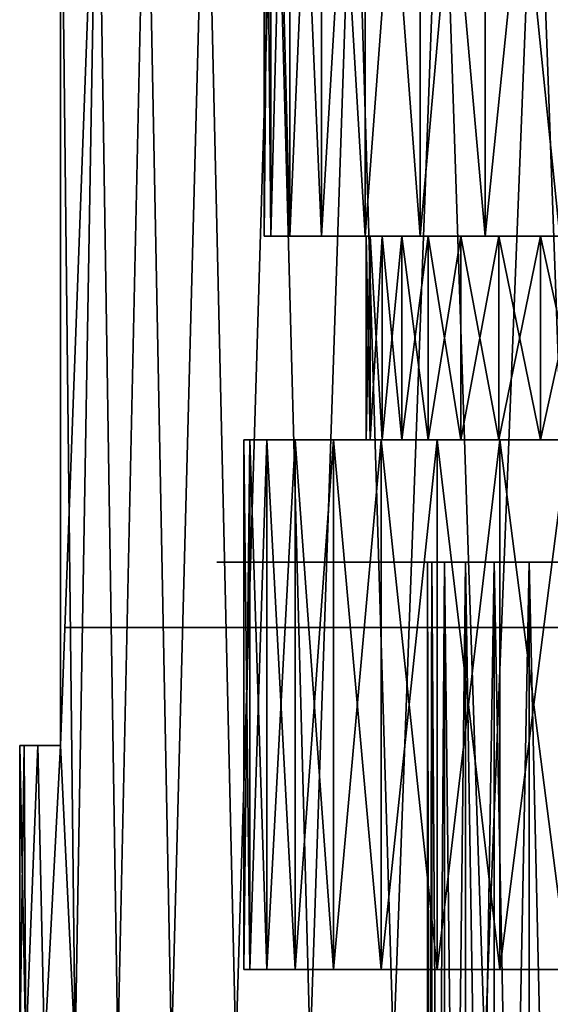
# Model space of a CAD drawing. Header units: millimetres. Extents: x -4.4 to 30.4, y -2 to 47.1.
# Tile 16 of 49: x 0 to 6.5, y 14.8 to 26.9. Entities that reach past the tile are written whole.
import ezdxf

# ---------------------------------------------------------------- set-up
doc = ezdxf.new("R2010")
doc.units = ezdxf.units.MM
doc.header["$LTSCALE"] = 52.148148
for name, color, linetype in [('2', 7, 'CONTINUOUS'), ('23', 7, 'CONTINUOUS'), ('24', 7, 'CONTINUOUS'), ('25', 7, 'CONTINUOUS'), ('26', 7, 'CONTINUOUS'), ('27', 7, 'CONTINUOUS'), ('28', 7, 'CONTINUOUS'), ('3', 7, 'CONTINUOUS'), ('30', 7, 'CONTINUOUS'), ('34', 7, 'CONTINUOUS'), ('4', 7, 'CONTINUOUS'), ('5', 7, 'CONTINUOUS'), ('6', 7, 'CONTINUOUS'), ('80', 7, 'CONTINUOUS'), ('81', 7, 'CONTINUOUS'), ('82', 7, 'CONTINUOUS')]:
    doc.layers.add(name, color=color, linetype=linetype)

msp = doc.modelspace()

# ---------------------------------------------------------------- linework, layer by layer
at = {"layer": '2', "color": 18, "linetype": 'Continuous', "true_color": 0x000000}
for points in [[(0.5, 30.246, -16.573), (0.956, 30.246, -17.896), (0.5, 17.996, -16.573), (0.5, 30.246, -16.573)], [(0.956, 30.246, -17.896), (0.681, 14.246, -17.153), (0.5, 17.996, -16.573), (0.956, 30.246, -17.896)], [(1.202, 14.246, -18.461), (0.681, 14.246, -17.153), (0.956, 30.246, -17.896), (1.202, 14.246, -18.461)], [(1.552, 30.246, -19.163), (1.202, 14.246, -18.461), (0.956, 30.246, -17.896), (1.552, 30.246, -19.163)], [(1.861, 14.246, -19.705), (1.202, 14.246, -18.461), (1.552, 30.246, -19.163), (1.861, 14.246, -19.705)], [(2.281, 30.246, -20.358), (1.861, 14.246, -19.705), (1.552, 30.246, -19.163), (2.281, 30.246, -20.358)], [(2.651, 14.246, -20.87), (1.861, 14.246, -19.705), (2.281, 30.246, -20.358), (2.651, 14.246, -20.87)], [(3.134, 30.246, -21.468), (2.651, 14.246, -20.87), (2.281, 30.246, -20.358), (3.134, 30.246, -21.468)], [(3.562, 14.246, -21.943), (2.651, 14.246, -20.87), (3.134, 30.246, -21.468), (3.562, 14.246, -21.943)], [(4.101, 30.246, -22.479), (3.562, 14.246, -21.943), (3.134, 30.246, -21.468), (4.101, 30.246, -22.479)], [(4.584, 14.246, -22.911), (3.562, 14.246, -21.943), (4.101, 30.246, -22.479), (4.584, 14.246, -22.911)], [(5.171, 30.246, -23.381), (4.584, 14.246, -22.911), (4.101, 30.246, -22.479), (5.171, 30.246, -23.381)], [(5.705, 14.246, -23.763), (4.584, 14.246, -22.911), (5.171, 30.246, -23.381), (5.705, 14.246, -23.763)], [(6.332, 30.246, -24.162), (5.705, 14.246, -23.763), (5.171, 30.246, -23.381), (6.332, 30.246, -24.162)], [(6.911, 14.246, -24.488), (5.705, 14.246, -23.763), (6.332, 30.246, -24.162), (6.911, 14.246, -24.488)], [(7.571, 30.246, -24.815), (6.911, 14.246, -24.488), (6.332, 30.246, -24.162), (7.571, 30.246, -24.815)], [(0.056, 17.996, -14.207), (0, 14.246, -13.003), (0, 17.996, -13.003), (0.056, 17.996, -14.207)], [(0.076, 14.246, -14.408), (0, 14.246, -13.003), (0.056, 17.996, -14.207), (0.076, 14.246, -14.408)], [(0.223, 17.996, -15.4), (0.076, 14.246, -14.408), (0.056, 17.996, -14.207), (0.223, 17.996, -15.4)], [(0.304, 14.246, -15.797), (0.076, 14.246, -14.408), (0.223, 17.996, -15.4), (0.304, 14.246, -15.797)], [(0.5, 17.996, -16.573), (0.304, 14.246, -15.797), (0.223, 17.996, -15.4), (0.5, 17.996, -16.573)], [(0.681, 14.246, -17.153), (0.304, 14.246, -15.797), (0.5, 17.996, -16.573), (0.681, 14.246, -17.153)]]:
    msp.add_3dface(points, dxfattribs=at)
at = {"layer": '23', "color": 18, "linetype": 'Continuous', "true_color": 0x000000}
for points in [[(4.25, 24.246, -15.003), (4.299, 24.246, -14.438), (4.25, 21.746, -15.003), (4.25, 24.246, -15.003)], [(4.25, 21.746, -15.003), (4.299, 24.246, -14.438), (4.299, 21.746, -14.438), (4.25, 21.746, -15.003)], [(4.299, 21.746, -14.438), (4.446, 24.246, -13.891), (4.446, 21.746, -13.891), (4.299, 21.746, -14.438)], [(4.299, 24.246, -14.438), (4.446, 24.246, -13.891), (4.299, 21.746, -14.438), (4.299, 24.246, -14.438)], [(4.446, 24.246, -13.891), (4.685, 24.246, -13.378), (4.446, 21.746, -13.891), (4.446, 24.246, -13.891)], [(4.446, 21.746, -13.891), (4.685, 24.246, -13.378), (4.685, 21.746, -13.378), (4.446, 21.746, -13.891)], [(4.685, 21.746, -13.378), (5.01, 24.246, -12.914), (5.01, 21.746, -12.914), (4.685, 21.746, -13.378)], [(4.685, 24.246, -13.378), (5.01, 24.246, -12.914), (4.685, 21.746, -13.378), (4.685, 24.246, -13.378)], [(5.01, 21.746, -12.914), (5.411, 24.246, -12.513), (5.411, 21.746, -12.513), (5.01, 21.746, -12.914)], [(5.01, 24.246, -12.914), (5.411, 24.246, -12.513), (5.01, 21.746, -12.914), (5.01, 24.246, -12.914)], [(5.411, 21.746, -12.513), (5.875, 24.246, -12.188), (5.875, 21.746, -12.188), (5.411, 21.746, -12.513)], [(5.411, 24.246, -12.513), (5.875, 24.246, -12.188), (5.411, 21.746, -12.513), (5.411, 24.246, -12.513)], [(5.875, 21.746, -12.188), (6.388, 24.246, -11.949), (6.388, 21.746, -11.949), (5.875, 21.746, -12.188)], [(5.875, 24.246, -12.188), (6.388, 24.246, -11.949), (5.875, 21.746, -12.188), (5.875, 24.246, -12.188)], [(6.388, 21.746, -11.949), (6.936, 24.246, -11.802), (6.936, 21.746, -11.802), (6.388, 21.746, -11.949)], [(6.388, 24.246, -11.949), (6.936, 24.246, -11.802), (6.388, 21.746, -11.949), (6.388, 24.246, -11.949)]]:
    msp.add_3dface(points, dxfattribs=at)
at = {"layer": '24', "color": 18, "linetype": 'Continuous', "true_color": 0x000000}
for points in [[(4.25, 24.246, -15.003), (4.25, 21.746, -15.003), (4.299, 21.746, -15.567), (4.25, 24.246, -15.003)], [(4.299, 24.246, -15.567), (4.25, 24.246, -15.003), (4.299, 21.746, -15.567), (4.299, 24.246, -15.567)], [(4.446, 21.746, -16.114), (4.299, 24.246, -15.567), (4.299, 21.746, -15.567), (4.446, 21.746, -16.114)], [(4.446, 24.246, -16.114), (4.299, 24.246, -15.567), (4.446, 21.746, -16.114), (4.446, 24.246, -16.114)], [(4.685, 21.746, -16.628), (4.446, 24.246, -16.114), (4.446, 21.746, -16.114), (4.685, 21.746, -16.628)], [(4.685, 24.246, -16.628), (4.446, 24.246, -16.114), (4.685, 21.746, -16.628), (4.685, 24.246, -16.628)], [(5.01, 21.746, -17.092), (4.685, 24.246, -16.628), (4.685, 21.746, -16.628), (5.01, 21.746, -17.092)], [(5.01, 24.246, -17.092), (4.685, 24.246, -16.628), (5.01, 21.746, -17.092), (5.01, 24.246, -17.092)], [(5.411, 21.746, -17.492), (5.01, 24.246, -17.092), (5.01, 21.746, -17.092), (5.411, 21.746, -17.492)], [(5.411, 24.246, -17.492), (5.01, 24.246, -17.092), (5.411, 21.746, -17.492), (5.411, 24.246, -17.492)], [(5.875, 24.246, -17.817), (5.411, 24.246, -17.492), (5.875, 21.746, -17.817), (5.875, 24.246, -17.817)], [(5.875, 21.746, -17.817), (5.411, 24.246, -17.492), (5.411, 21.746, -17.492), (5.875, 21.746, -17.817)], [(6.388, 24.246, -18.057), (5.875, 24.246, -17.817), (6.388, 21.746, -18.057), (6.388, 24.246, -18.057)], [(6.388, 21.746, -18.057), (5.875, 24.246, -17.817), (5.875, 21.746, -17.817), (6.388, 21.746, -18.057)], [(6.936, 21.746, -18.203), (6.388, 24.246, -18.057), (6.388, 21.746, -18.057), (6.936, 21.746, -18.203)], [(6.936, 24.246, -18.203), (6.388, 24.246, -18.057), (6.936, 21.746, -18.203), (6.936, 24.246, -18.203)]]:
    msp.add_3dface(points, dxfattribs=at)
at = {"layer": '25', "color": 18, "linetype": 'Continuous', "true_color": 0x000000}
for points in [[(2.75, 21.746, -13.003), (5.875, 21.746, -12.188), (2.821, 21.746, -12.103), (2.75, 21.746, -13.003)], [(4.685, 21.746, -13.378), (5.01, 21.746, -12.914), (2.75, 21.746, -13.003), (4.685, 21.746, -13.378)], [(2.821, 21.746, -13.902), (4.685, 21.746, -13.378), (2.75, 21.746, -13.003), (2.821, 21.746, -13.902)], [(5.01, 21.746, -12.914), (5.411, 21.746, -12.513), (2.75, 21.746, -13.003), (5.01, 21.746, -12.914)], [(5.411, 21.746, -12.513), (5.875, 21.746, -12.188), (2.75, 21.746, -13.003), (5.411, 21.746, -12.513)], [(6.936, 21.746, -11.802), (7.5, 21.746, -11.753), (2.821, 21.746, -12.103), (6.936, 21.746, -11.802)], [(6.388, 21.746, -11.949), (6.936, 21.746, -11.802), (2.821, 21.746, -12.103), (6.388, 21.746, -11.949)], [(5.875, 21.746, -12.188), (6.388, 21.746, -11.949), (2.821, 21.746, -12.103), (5.875, 21.746, -12.188)], [(2.821, 21.746, -12.103), (7.5, 21.746, -11.753), (13.969, 21.746, -11.226), (2.821, 21.746, -12.103)], [(3.031, 21.746, -11.226), (2.821, 21.746, -12.103), (13.969, 21.746, -11.226), (3.031, 21.746, -11.226)], [(4.299, 21.746, -14.438), (4.446, 21.746, -13.891), (2.821, 21.746, -13.902), (4.299, 21.746, -14.438)], [(3.031, 21.746, -14.779), (4.299, 21.746, -14.438), (2.821, 21.746, -13.902), (3.031, 21.746, -14.779)], [(4.446, 21.746, -13.891), (4.685, 21.746, -13.378), (2.821, 21.746, -13.902), (4.446, 21.746, -13.891)], [(4.25, 21.746, -15.003), (4.299, 21.746, -14.438), (3.031, 21.746, -14.779), (4.25, 21.746, -15.003)], [(3.377, 21.746, -15.613), (4.25, 21.746, -15.003), (3.031, 21.746, -14.779), (3.377, 21.746, -15.613)], [(3.377, 21.746, -10.392), (3.031, 21.746, -11.226), (13.623, 21.746, -10.392), (3.377, 21.746, -10.392)], [(13.623, 21.746, -10.392), (3.031, 21.746, -11.226), (13.969, 21.746, -11.226), (13.623, 21.746, -10.392)], [(4.299, 21.746, -15.567), (4.25, 21.746, -15.003), (3.377, 21.746, -15.613), (4.299, 21.746, -15.567)], [(3.848, 21.746, -9.623), (3.377, 21.746, -10.392), (13.152, 21.746, -9.623), (3.848, 21.746, -9.623)], [(13.152, 21.746, -9.623), (3.377, 21.746, -10.392), (13.623, 21.746, -10.392), (13.152, 21.746, -9.623)], [(3.848, 21.746, -16.382), (4.446, 21.746, -16.114), (3.377, 21.746, -15.613), (3.848, 21.746, -16.382)], [(4.446, 21.746, -16.114), (4.299, 21.746, -15.567), (3.377, 21.746, -15.613), (4.446, 21.746, -16.114)], [(12.566, 21.746, -8.937), (3.848, 21.746, -9.623), (13.152, 21.746, -9.623), (12.566, 21.746, -8.937)], [(4.434, 21.746, -8.937), (3.848, 21.746, -9.623), (12.566, 21.746, -8.937), (4.434, 21.746, -8.937)], [(4.685, 21.746, -16.628), (4.446, 21.746, -16.114), (3.848, 21.746, -16.382), (4.685, 21.746, -16.628)], [(4.434, 21.746, -17.068), (4.685, 21.746, -16.628), (3.848, 21.746, -16.382), (4.434, 21.746, -17.068)], [(5.12, 21.746, -8.351), (4.434, 21.746, -8.937), (11.88, 21.746, -8.351), (5.12, 21.746, -8.351)], [(11.88, 21.746, -8.351), (4.434, 21.746, -8.937), (12.566, 21.746, -8.937), (11.88, 21.746, -8.351)], [(5.01, 21.746, -17.092), (4.685, 21.746, -16.628), (4.434, 21.746, -17.068), (5.01, 21.746, -17.092)], [(5.12, 21.746, -17.654), (5.01, 21.746, -17.092), (4.434, 21.746, -17.068), (5.12, 21.746, -17.654)], [(5.411, 21.746, -17.492), (5.01, 21.746, -17.092), (5.12, 21.746, -17.654), (5.411, 21.746, -17.492)], [(11.11, 21.746, -7.879), (5.12, 21.746, -8.351), (11.88, 21.746, -8.351), (11.11, 21.746, -7.879)], [(5.89, 21.746, -7.879), (5.12, 21.746, -8.351), (11.11, 21.746, -7.879), (5.89, 21.746, -7.879)], [(5.875, 21.746, -17.817), (5.411, 21.746, -17.492), (5.12, 21.746, -17.654), (5.875, 21.746, -17.817)], [(5.89, 21.746, -18.126), (5.875, 21.746, -17.817), (5.12, 21.746, -17.654), (5.89, 21.746, -18.126)], [(6.388, 21.746, -18.057), (5.875, 21.746, -17.817), (5.89, 21.746, -18.126), (6.388, 21.746, -18.057)], [(10.277, 21.746, -7.534), (5.89, 21.746, -7.879), (11.11, 21.746, -7.879), (10.277, 21.746, -7.534)], [(6.723, 21.746, -7.534), (5.89, 21.746, -7.879), (10.277, 21.746, -7.534), (6.723, 21.746, -7.534)], [(6.936, 21.746, -18.203), (6.388, 21.746, -18.057), (5.89, 21.746, -18.126), (6.936, 21.746, -18.203)], [(6.723, 21.746, -18.471), (6.936, 21.746, -18.203), (5.89, 21.746, -18.126), (6.723, 21.746, -18.471)]]:
    msp.add_3dface(points, dxfattribs=at)
at = {"layer": '26', "color": 18, "linetype": 'Continuous', "true_color": 0x000000}
for points in [[(2.75, 15.246, -13.003), (2.821, 21.746, -12.103), (2.821, 15.246, -12.103), (2.75, 15.246, -13.003)], [(2.75, 21.746, -13.003), (2.821, 21.746, -12.103), (2.75, 15.246, -13.003), (2.75, 21.746, -13.003)], [(2.821, 15.246, -12.103), (3.031, 21.746, -11.226), (3.031, 15.246, -11.226), (2.821, 15.246, -12.103)], [(2.821, 21.746, -12.103), (3.031, 21.746, -11.226), (2.821, 15.246, -12.103), (2.821, 21.746, -12.103)], [(3.031, 15.246, -11.226), (3.377, 21.746, -10.392), (3.377, 15.246, -10.392), (3.031, 15.246, -11.226)], [(3.031, 21.746, -11.226), (3.377, 21.746, -10.392), (3.031, 15.246, -11.226), (3.031, 21.746, -11.226)], [(3.377, 15.246, -10.392), (3.848, 21.746, -9.623), (3.848, 15.246, -9.623), (3.377, 15.246, -10.392)], [(3.377, 21.746, -10.392), (3.848, 21.746, -9.623), (3.377, 15.246, -10.392), (3.377, 21.746, -10.392)], [(3.848, 15.246, -9.623), (4.434, 21.746, -8.937), (4.434, 15.246, -8.937), (3.848, 15.246, -9.623)], [(3.848, 21.746, -9.623), (4.434, 21.746, -8.937), (3.848, 15.246, -9.623), (3.848, 21.746, -9.623)], [(4.434, 15.246, -8.937), (5.12, 21.746, -8.351), (5.12, 15.246, -8.351), (4.434, 15.246, -8.937)], [(4.434, 21.746, -8.937), (5.12, 21.746, -8.351), (4.434, 15.246, -8.937), (4.434, 21.746, -8.937)], [(5.12, 15.246, -8.351), (5.89, 21.746, -7.879), (5.89, 15.246, -7.879), (5.12, 15.246, -8.351)], [(5.12, 21.746, -8.351), (5.89, 21.746, -7.879), (5.12, 15.246, -8.351), (5.12, 21.746, -8.351)], [(5.89, 21.746, -7.879), (6.723, 21.746, -7.534), (5.89, 15.246, -7.879), (5.89, 21.746, -7.879)], [(5.89, 15.246, -7.879), (6.723, 21.746, -7.534), (6.723, 15.246, -7.534), (5.89, 15.246, -7.879)]]:
    msp.add_3dface(points, dxfattribs=at)
at = {"layer": '27', "color": 18, "linetype": 'Continuous', "true_color": 0x000000}
for points in [[(2.75, 21.746, -13.003), (2.75, 15.246, -13.003), (2.821, 15.246, -13.902), (2.75, 21.746, -13.003)], [(2.821, 21.746, -13.902), (2.75, 21.746, -13.003), (2.821, 15.246, -13.902), (2.821, 21.746, -13.902)], [(3.031, 21.746, -14.779), (2.821, 21.746, -13.902), (3.031, 15.246, -14.779), (3.031, 21.746, -14.779)], [(3.031, 15.246, -14.779), (2.821, 21.746, -13.902), (2.821, 15.246, -13.902), (3.031, 15.246, -14.779)], [(3.377, 21.746, -15.613), (3.031, 21.746, -14.779), (3.377, 15.246, -15.613), (3.377, 21.746, -15.613)], [(3.377, 15.246, -15.613), (3.031, 21.746, -14.779), (3.031, 15.246, -14.779), (3.377, 15.246, -15.613)], [(3.848, 15.246, -16.382), (3.377, 21.746, -15.613), (3.377, 15.246, -15.613), (3.848, 15.246, -16.382)], [(3.848, 21.746, -16.382), (3.377, 21.746, -15.613), (3.848, 15.246, -16.382), (3.848, 21.746, -16.382)], [(4.434, 21.746, -17.068), (3.848, 21.746, -16.382), (4.434, 15.246, -17.068), (4.434, 21.746, -17.068)], [(4.434, 15.246, -17.068), (3.848, 21.746, -16.382), (3.848, 15.246, -16.382), (4.434, 15.246, -17.068)], [(5.12, 21.746, -17.654), (4.434, 21.746, -17.068), (5.12, 15.246, -17.654), (5.12, 21.746, -17.654)], [(5.12, 15.246, -17.654), (4.434, 21.746, -17.068), (4.434, 15.246, -17.068), (5.12, 15.246, -17.654)], [(5.89, 15.246, -18.126), (5.12, 21.746, -17.654), (5.12, 15.246, -17.654), (5.89, 15.246, -18.126)], [(5.89, 21.746, -18.126), (5.12, 21.746, -17.654), (5.89, 15.246, -18.126), (5.89, 21.746, -18.126)], [(6.723, 15.246, -18.471), (5.89, 21.746, -18.126), (5.89, 15.246, -18.126), (6.723, 15.246, -18.471)], [(6.723, 21.746, -18.471), (5.89, 21.746, -18.126), (6.723, 15.246, -18.471), (6.723, 21.746, -18.471)]]:
    msp.add_3dface(points, dxfattribs=at)
at = {"layer": '28', "color": 18, "linetype": 'Continuous', "true_color": 0x000000}
for points in [[(0.056, 17.996, -14.207), (0, 17.996, -13.003), (0.056, 17.996, -11.799), (0.056, 17.996, -14.207)], [(0.223, 17.996, -15.4), (0.056, 17.996, -14.207), (0.223, 17.996, -10.605), (0.223, 17.996, -15.4)], [(0.056, 17.996, -14.207), (0.056, 17.996, -11.799), (0.223, 17.996, -10.605), (0.056, 17.996, -14.207)], [(0.5, 17.996, -16.573), (0.223, 17.996, -15.4), (0.5, 17.996, -9.432), (0.5, 17.996, -16.573)], [(0.5, 17.996, -9.432), (0.223, 17.996, -15.4), (0.223, 17.996, -10.605), (0.5, 17.996, -9.432)]]:
    msp.add_3dface(points, dxfattribs=at)
at = {"layer": '3', "color": 18, "linetype": 'Continuous', "true_color": 0x000000}
for points in [[(0.5, 30.246, -9.432), (0.681, 14.246, -8.852), (0.956, 30.246, -8.109), (0.5, 30.246, -9.432)], [(0.5, 17.996, -9.432), (0.681, 14.246, -8.852), (0.5, 30.246, -9.432), (0.5, 17.996, -9.432)], [(0.681, 14.246, -8.852), (1.202, 14.246, -7.544), (0.956, 30.246, -8.109), (0.681, 14.246, -8.852)], [(0.956, 30.246, -8.109), (1.202, 14.246, -7.544), (1.552, 30.246, -6.842), (0.956, 30.246, -8.109)], [(1.202, 14.246, -7.544), (1.861, 14.246, -6.3), (1.552, 30.246, -6.842), (1.202, 14.246, -7.544)], [(1.552, 30.246, -6.842), (1.861, 14.246, -6.3), (2.281, 30.246, -5.647), (1.552, 30.246, -6.842)], [(1.861, 14.246, -6.3), (2.651, 14.246, -5.135), (2.281, 30.246, -5.647), (1.861, 14.246, -6.3)], [(2.281, 30.246, -5.647), (2.651, 14.246, -5.135), (3.134, 30.246, -4.538), (2.281, 30.246, -5.647)], [(2.651, 14.246, -5.135), (3.562, 14.246, -4.063), (3.134, 30.246, -4.538), (2.651, 14.246, -5.135)], [(3.134, 30.246, -4.538), (3.562, 14.246, -4.063), (4.101, 30.246, -3.526), (3.134, 30.246, -4.538)], [(3.562, 14.246, -4.063), (4.584, 14.246, -3.094), (4.101, 30.246, -3.526), (3.562, 14.246, -4.063)], [(4.101, 30.246, -3.526), (4.584, 14.246, -3.094), (5.171, 30.246, -2.624), (4.101, 30.246, -3.526)], [(4.584, 14.246, -3.094), (5.705, 14.246, -2.243), (5.171, 30.246, -2.624), (4.584, 14.246, -3.094)], [(5.171, 30.246, -2.624), (5.705, 14.246, -2.243), (6.332, 30.246, -1.843), (5.171, 30.246, -2.624)], [(5.705, 14.246, -2.243), (6.911, 14.246, -1.517), (6.332, 30.246, -1.843), (5.705, 14.246, -2.243)], [(6.332, 30.246, -1.843), (6.911, 14.246, -1.517), (7.571, 30.246, -1.191), (6.332, 30.246, -1.843)], [(0, 14.246, -13.003), (0.076, 14.246, -11.597), (0, 17.996, -13.003), (0, 14.246, -13.003)], [(0, 17.996, -13.003), (0.076, 14.246, -11.597), (0.056, 17.996, -11.799), (0, 17.996, -13.003)], [(0.056, 17.996, -11.799), (0.076, 14.246, -11.597), (0.223, 17.996, -10.605), (0.056, 17.996, -11.799)], [(0.076, 14.246, -11.597), (0.304, 14.246, -10.208), (0.223, 17.996, -10.605), (0.076, 14.246, -11.597)], [(0.304, 14.246, -10.208), (0.5, 17.996, -9.432), (0.223, 17.996, -10.605), (0.304, 14.246, -10.208)], [(0.304, 14.246, -10.208), (0.681, 14.246, -8.852), (0.5, 17.996, -9.432), (0.304, 14.246, -10.208)]]:
    msp.add_3dface(points, dxfattribs=at)
at = {"layer": '30', "color": 18, "linetype": 'Continuous', "true_color": 0x000000}
for points in [[(0.5, 30.246, -16.573), (0.5, 17.996, -16.573), (0.5, 30.246, -9.432), (0.5, 30.246, -16.573)], [(0.5, 17.996, -16.573), (0.5, 17.996, -9.432), (0.5, 30.246, -9.432), (0.5, 17.996, -16.573)]]:
    msp.add_3dface(points, dxfattribs=at)
at = {"layer": '34', "color": 253, "linetype": 'Continuous', "true_color": 0xaaaaaa}
for points in [[(2.417, 20.246, -12.547), (2.553, 20.246, -11.645), (2.417, 20.246, -13.458), (2.417, 20.246, -12.547)], [(2.417, 20.246, -13.458), (2.553, 20.246, -11.645), (2.553, 20.246, -14.36), (2.417, 20.246, -13.458)], [(2.553, 20.246, -11.645), (2.822, 20.246, -10.774), (2.553, 20.246, -14.36), (2.553, 20.246, -11.645)], [(2.553, 20.246, -14.36), (2.822, 20.246, -10.774), (2.822, 20.246, -15.231), (2.553, 20.246, -14.36)], [(2.822, 20.246, -10.774), (3.217, 20.246, -9.953), (2.822, 20.246, -15.231), (2.822, 20.246, -10.774)], [(2.822, 20.246, -15.231), (3.217, 20.246, -9.953), (3.217, 20.246, -16.053), (2.822, 20.246, -15.231)], [(3.217, 20.246, -9.953), (3.731, 20.246, -9.199), (3.217, 20.246, -16.053), (3.217, 20.246, -9.953)], [(3.217, 20.246, -16.053), (3.731, 20.246, -9.199), (3.731, 20.246, -16.806), (3.217, 20.246, -16.053)], [(3.731, 20.246, -9.199), (4.351, 20.246, -8.531), (3.731, 20.246, -16.806), (3.731, 20.246, -9.199)], [(3.731, 20.246, -16.806), (4.351, 20.246, -8.531), (4.351, 20.246, -17.474), (3.731, 20.246, -16.806)], [(4.351, 20.246, -8.531), (5.064, 20.246, -7.963), (4.351, 20.246, -17.474), (4.351, 20.246, -8.531)], [(4.351, 20.246, -17.474), (5.053, 20.246, -13.61), (5.064, 20.246, -18.043), (4.351, 20.246, -17.474)], [(5.064, 20.246, -7.963), (5, 20.246, -13.003), (4.351, 20.246, -17.474), (5.064, 20.246, -7.963)], [(5, 20.246, -13.003), (5.053, 20.246, -13.61), (4.351, 20.246, -17.474), (5, 20.246, -13.003)], [(5.053, 20.246, -12.395), (5, 20.246, -13.003), (5.064, 20.246, -7.963), (5.053, 20.246, -12.395)], [(5.053, 20.246, -13.61), (5.211, 20.246, -14.2), (5.064, 20.246, -18.043), (5.053, 20.246, -13.61)], [(5.211, 20.246, -11.806), (5.053, 20.246, -12.395), (5.064, 20.246, -7.963), (5.211, 20.246, -11.806)], [(5.469, 20.246, -14.753), (5.819, 20.246, -15.252), (5.064, 20.246, -18.043), (5.469, 20.246, -14.753)], [(5.064, 20.246, -18.043), (5.819, 20.246, -15.252), (5.853, 20.246, -18.499), (5.064, 20.246, -18.043)], [(5.211, 20.246, -14.2), (5.469, 20.246, -14.753), (5.064, 20.246, -18.043), (5.211, 20.246, -14.2)], [(5.853, 20.246, -7.507), (5.211, 20.246, -11.806), (5.064, 20.246, -7.963), (5.853, 20.246, -7.507)], [(5.469, 20.246, -11.253), (5.211, 20.246, -11.806), (5.853, 20.246, -7.507), (5.469, 20.246, -11.253)], [(5.819, 20.246, -10.753), (5.469, 20.246, -11.253), (5.853, 20.246, -7.507), (5.819, 20.246, -10.753)], [(5.819, 20.246, -15.252), (6.25, 20.246, -15.684), (5.853, 20.246, -18.499), (5.819, 20.246, -15.252)], [(6.25, 20.246, -10.321), (5.819, 20.246, -10.753), (5.853, 20.246, -7.507), (6.25, 20.246, -10.321)], [(5.853, 20.246, -18.499), (6.25, 20.246, -15.684), (6.702, 20.246, -18.832), (5.853, 20.246, -18.499)], [(6.702, 20.246, -7.174), (6.25, 20.246, -10.321), (5.853, 20.246, -7.507), (6.702, 20.246, -7.174)], [(6.25, 20.246, -15.684), (6.75, 20.246, -16.034), (6.702, 20.246, -18.832), (6.25, 20.246, -15.684)], [(6.75, 20.246, -9.972), (6.25, 20.246, -10.321), (6.702, 20.246, -7.174), (6.75, 20.246, -9.972)]]:
    msp.add_3dface(points, dxfattribs=at)
at = {"layer": '4', "color": 18, "linetype": 'Continuous', "true_color": 0x000000}
for points in [[(4.685, 24.246, -13.378), (3, 24.246, -13.003), (5.01, 24.246, -12.914), (4.685, 24.246, -13.378)], [(4.446, 24.246, -13.891), (3, 24.246, -13.003), (4.685, 24.246, -13.378), (4.446, 24.246, -13.891)], [(3, 24.246, -13.003), (3.079, 24.246, -11.749), (5.01, 24.246, -12.914), (3, 24.246, -13.003)], [(3.079, 24.246, -14.256), (3, 24.246, -13.003), (4.446, 24.246, -13.891), (3.079, 24.246, -14.256)], [(4.299, 24.246, -14.438), (3.079, 24.246, -14.256), (4.446, 24.246, -13.891), (4.299, 24.246, -14.438)], [(4.25, 24.246, -15.003), (3.079, 24.246, -14.256), (4.299, 24.246, -14.438), (4.25, 24.246, -15.003)], [(3.314, 24.246, -15.489), (3.079, 24.246, -14.256), (4.25, 24.246, -15.003), (3.314, 24.246, -15.489)], [(5.01, 24.246, -12.914), (3.079, 24.246, -11.749), (5.411, 24.246, -12.513), (5.01, 24.246, -12.914)], [(5.411, 24.246, -12.513), (3.079, 24.246, -11.749), (5.875, 24.246, -12.188), (5.411, 24.246, -12.513)], [(5.875, 24.246, -12.188), (3.079, 24.246, -11.749), (6.388, 24.246, -11.949), (5.875, 24.246, -12.188)], [(6.388, 24.246, -11.949), (3.079, 24.246, -11.749), (6.936, 24.246, -11.802), (6.388, 24.246, -11.949)], [(6.936, 24.246, -11.802), (3.079, 24.246, -11.749), (7.5, 24.246, -11.753), (6.936, 24.246, -11.802)], [(3.079, 24.246, -11.749), (3.314, 24.246, -10.516), (7.5, 24.246, -11.749), (3.079, 24.246, -11.749)], [(3.079, 24.246, -11.749), (7.5, 24.246, -11.749), (7.5, 24.246, -11.753), (3.079, 24.246, -11.749)], [(4.446, 24.246, -16.114), (3.314, 24.246, -15.489), (4.299, 24.246, -15.567), (4.446, 24.246, -16.114)], [(4.685, 24.246, -16.628), (3.314, 24.246, -15.489), (4.446, 24.246, -16.114), (4.685, 24.246, -16.628)], [(3.314, 24.246, -15.489), (4.25, 24.246, -15.003), (4.299, 24.246, -15.567), (3.314, 24.246, -15.489)], [(3.702, 24.246, -16.684), (3.314, 24.246, -15.489), (4.685, 24.246, -16.628), (3.702, 24.246, -16.684)], [(22.686, 24.246, -10.516), (22.921, 24.246, -11.749), (3.314, 24.246, -10.516), (22.686, 24.246, -10.516)], [(22.921, 24.246, -11.749), (7.5, 24.246, -11.749), (3.314, 24.246, -10.516), (22.921, 24.246, -11.749)], [(3.702, 24.246, -9.321), (22.686, 24.246, -10.516), (3.314, 24.246, -10.516), (3.702, 24.246, -9.321)], [(5.01, 24.246, -17.092), (3.702, 24.246, -16.684), (4.685, 24.246, -16.628), (5.01, 24.246, -17.092)], [(5.411, 24.246, -17.492), (3.702, 24.246, -16.684), (5.01, 24.246, -17.092), (5.411, 24.246, -17.492)], [(5.875, 24.246, -17.817), (3.702, 24.246, -16.684), (5.411, 24.246, -17.492), (5.875, 24.246, -17.817)], [(4.237, 24.246, -17.82), (3.702, 24.246, -16.684), (5.875, 24.246, -17.817), (4.237, 24.246, -17.82)], [(22.298, 24.246, -9.321), (22.686, 24.246, -10.516), (3.702, 24.246, -9.321), (22.298, 24.246, -9.321)], [(4.237, 24.246, -8.185), (22.298, 24.246, -9.321), (3.702, 24.246, -9.321), (4.237, 24.246, -8.185)], [(6.936, 24.246, -18.203), (4.237, 24.246, -17.82), (6.388, 24.246, -18.057), (6.936, 24.246, -18.203)], [(4.91, 24.246, -18.88), (4.237, 24.246, -17.82), (6.936, 24.246, -18.203), (4.91, 24.246, -18.88)], [(6.388, 24.246, -18.057), (4.237, 24.246, -17.82), (5.875, 24.246, -17.817), (6.388, 24.246, -18.057)], [(21.763, 24.246, -8.185), (22.298, 24.246, -9.321), (4.237, 24.246, -8.185), (21.763, 24.246, -8.185)], [(4.91, 24.246, -7.125), (21.763, 24.246, -8.185), (4.237, 24.246, -8.185), (4.91, 24.246, -7.125)], [(12.221, 24.246, -18.725), (4.91, 24.246, -18.88), (6.936, 24.246, -18.203), (12.221, 24.246, -18.725)], [(12.023, 24.246, -18.923), (4.91, 24.246, -18.88), (12.221, 24.246, -18.725), (12.023, 24.246, -18.923)], [(11.874, 24.246, -19.16), (4.91, 24.246, -18.88), (12.023, 24.246, -18.923), (11.874, 24.246, -19.16)], [(11.781, 24.246, -19.424), (4.91, 24.246, -18.88), (11.874, 24.246, -19.16), (11.781, 24.246, -19.424)], [(11.75, 24.246, -19.703), (4.91, 24.246, -18.88), (11.781, 24.246, -19.424), (11.75, 24.246, -19.703)], [(5.71, 24.246, -19.848), (4.91, 24.246, -18.88), (11.75, 24.246, -19.703), (5.71, 24.246, -19.848)], [(4.91, 24.246, -7.125), (5.71, 24.246, -6.157), (12.023, 24.246, -7.082), (4.91, 24.246, -7.125)], [(13, 24.246, -7.553), (4.91, 24.246, -7.125), (12.722, 24.246, -7.521), (13, 24.246, -7.553)], [(12.722, 24.246, -7.521), (4.91, 24.246, -7.125), (12.458, 24.246, -7.429), (12.722, 24.246, -7.521)], [(12.458, 24.246, -7.429), (4.91, 24.246, -7.125), (12.221, 24.246, -7.28), (12.458, 24.246, -7.429)], [(12.221, 24.246, -7.28), (4.91, 24.246, -7.125), (12.023, 24.246, -7.082), (12.221, 24.246, -7.28)], [(21.763, 24.246, -8.185), (4.91, 24.246, -7.125), (13, 24.246, -7.553), (21.763, 24.246, -8.185)], [(11.781, 24.246, -19.981), (5.71, 24.246, -19.848), (11.75, 24.246, -19.703), (11.781, 24.246, -19.981)], [(11.874, 24.246, -20.245), (5.71, 24.246, -19.848), (11.781, 24.246, -19.981), (11.874, 24.246, -20.245)], [(12.023, 24.246, -20.482), (5.71, 24.246, -19.848), (11.874, 24.246, -20.245), (12.023, 24.246, -20.482)], [(12.221, 24.246, -20.68), (5.71, 24.246, -19.848), (12.023, 24.246, -20.482), (12.221, 24.246, -20.68)], [(6.626, 24.246, -20.708), (5.71, 24.246, -19.848), (12.221, 24.246, -20.68), (6.626, 24.246, -20.708)], [(5.71, 24.246, -6.157), (6.626, 24.246, -5.297), (11.781, 24.246, -6.024), (5.71, 24.246, -6.157)], [(12.023, 24.246, -7.082), (5.71, 24.246, -6.157), (11.874, 24.246, -6.845), (12.023, 24.246, -7.082)], [(11.874, 24.246, -6.845), (5.71, 24.246, -6.157), (11.781, 24.246, -6.581), (11.874, 24.246, -6.845)], [(11.781, 24.246, -6.581), (5.71, 24.246, -6.157), (11.75, 24.246, -6.303), (11.781, 24.246, -6.581)], [(11.75, 24.246, -6.303), (5.71, 24.246, -6.157), (11.781, 24.246, -6.024), (11.75, 24.246, -6.303)]]:
    msp.add_3dface(points, dxfattribs=at)
at = {"layer": '5', "color": 18, "linetype": 'Continuous', "true_color": 0x000000}
for points in [[(3.079, 24.246, -11.749), (3, 24.246, -13.003), (3.079, 33.246, -11.749), (3.079, 24.246, -11.749)], [(3, 24.246, -13.003), (3, 33.246, -13.003), (3.079, 33.246, -11.749), (3, 24.246, -13.003)], [(3.314, 24.246, -10.516), (3.079, 24.246, -11.749), (3.314, 33.246, -10.516), (3.314, 24.246, -10.516)], [(3.314, 33.246, -10.516), (3.079, 24.246, -11.749), (3.079, 33.246, -11.749), (3.314, 33.246, -10.516)], [(3.702, 33.246, -9.321), (3.314, 24.246, -10.516), (3.314, 33.246, -10.516), (3.702, 33.246, -9.321)], [(3.702, 24.246, -9.321), (3.314, 24.246, -10.516), (3.702, 33.246, -9.321), (3.702, 24.246, -9.321)], [(4.237, 33.246, -8.185), (3.702, 24.246, -9.321), (3.702, 33.246, -9.321), (4.237, 33.246, -8.185)], [(4.237, 24.246, -8.185), (3.702, 24.246, -9.321), (4.237, 33.246, -8.185), (4.237, 24.246, -8.185)], [(4.91, 33.246, -7.125), (4.237, 24.246, -8.185), (4.237, 33.246, -8.185), (4.91, 33.246, -7.125)], [(4.91, 24.246, -7.125), (4.237, 24.246, -8.185), (4.91, 33.246, -7.125), (4.91, 24.246, -7.125)], [(5.71, 33.246, -6.157), (4.91, 24.246, -7.125), (4.91, 33.246, -7.125), (5.71, 33.246, -6.157)], [(5.71, 24.246, -6.157), (4.91, 24.246, -7.125), (5.71, 33.246, -6.157), (5.71, 24.246, -6.157)], [(6.626, 33.246, -5.297), (5.71, 24.246, -6.157), (5.71, 33.246, -6.157), (6.626, 33.246, -5.297)], [(6.626, 24.246, -5.297), (5.71, 24.246, -6.157), (6.626, 33.246, -5.297), (6.626, 24.246, -5.297)]]:
    msp.add_3dface(points, dxfattribs=at)
at = {"layer": '6', "color": 18, "linetype": 'Continuous', "true_color": 0x000000}
for points in [[(3, 33.246, -13.003), (3.079, 24.246, -14.256), (3.079, 33.246, -14.256), (3, 33.246, -13.003)], [(3, 24.246, -13.003), (3.079, 24.246, -14.256), (3, 33.246, -13.003), (3, 24.246, -13.003)], [(3.079, 33.246, -14.256), (3.314, 24.246, -15.489), (3.314, 33.246, -15.489), (3.079, 33.246, -14.256)], [(3.079, 24.246, -14.256), (3.314, 24.246, -15.489), (3.079, 33.246, -14.256), (3.079, 24.246, -14.256)], [(3.314, 24.246, -15.489), (3.702, 24.246, -16.684), (3.314, 33.246, -15.489), (3.314, 24.246, -15.489)], [(3.314, 33.246, -15.489), (3.702, 24.246, -16.684), (3.702, 33.246, -16.684), (3.314, 33.246, -15.489)], [(3.702, 33.246, -16.684), (4.237, 24.246, -17.82), (4.237, 33.246, -17.82), (3.702, 33.246, -16.684)], [(3.702, 24.246, -16.684), (4.237, 24.246, -17.82), (3.702, 33.246, -16.684), (3.702, 24.246, -16.684)], [(4.237, 33.246, -17.82), (4.91, 24.246, -18.88), (4.91, 33.246, -18.88), (4.237, 33.246, -17.82)], [(4.237, 24.246, -17.82), (4.91, 24.246, -18.88), (4.237, 33.246, -17.82), (4.237, 24.246, -17.82)], [(4.91, 24.246, -18.88), (5.71, 24.246, -19.848), (4.91, 33.246, -18.88), (4.91, 24.246, -18.88)], [(4.91, 33.246, -18.88), (5.71, 24.246, -19.848), (5.71, 33.246, -19.848), (4.91, 33.246, -18.88)], [(5.71, 33.246, -19.848), (6.626, 24.246, -20.708), (6.626, 33.246, -20.708), (5.71, 33.246, -19.848)], [(5.71, 24.246, -19.848), (6.626, 24.246, -20.708), (5.71, 33.246, -19.848), (5.71, 24.246, -19.848)]]:
    msp.add_3dface(points, dxfattribs=at)
at = {"layer": '80', "color": 253, "linetype": 'Continuous', "true_color": 0xaaaaaa}
for points in [[(5.053, 20.246, -13.61), (5, 20.246, -13.003), (5.053, -1.954, -13.61), (5.053, 20.246, -13.61)], [(5, 20.246, -13.003), (5, -1.954, -13.003), (5.053, -1.954, -13.61), (5, 20.246, -13.003)], [(5.053, 20.246, -13.61), (5.053, -1.954, -13.61), (5.211, -1.954, -14.2), (5.053, 20.246, -13.61)], [(5.211, 20.246, -14.2), (5.053, 20.246, -13.61), (5.211, -1.954, -14.2), (5.211, 20.246, -14.2)], [(5.211, 20.246, -14.2), (5.211, -1.954, -14.2), (5.469, -1.954, -14.753), (5.211, 20.246, -14.2)], [(5.469, 20.246, -14.753), (5.211, 20.246, -14.2), (5.469, -1.954, -14.753), (5.469, 20.246, -14.753)], [(5.469, 20.246, -14.753), (5.469, -1.954, -14.753), (5.819, -1.954, -15.252), (5.469, 20.246, -14.753)], [(5.819, 20.246, -15.252), (5.469, 20.246, -14.753), (5.819, -1.954, -15.252), (5.819, 20.246, -15.252)], [(5.819, 20.246, -15.252), (5.819, -1.954, -15.252), (6.25, -1.954, -15.684), (5.819, 20.246, -15.252)], [(6.25, 20.246, -15.684), (5.819, 20.246, -15.252), (6.25, -1.954, -15.684), (6.25, 20.246, -15.684)], [(6.25, 20.246, -15.684), (6.25, -1.954, -15.684), (6.75, -1.954, -16.034), (6.25, 20.246, -15.684)], [(6.75, 20.246, -16.034), (6.25, 20.246, -15.684), (6.75, -1.954, -16.034), (6.75, 20.246, -16.034)]]:
    msp.add_3dface(points, dxfattribs=at)
at = {"layer": '81', "color": 253, "linetype": 'Continuous', "true_color": 0xaaaaaa}
for points in [[(5, 20.246, -13.003), (5.053, 20.246, -12.395), (5, -1.954, -13.003), (5, 20.246, -13.003)], [(5, -1.954, -13.003), (5.053, 20.246, -12.395), (5.053, -1.954, -12.395), (5, -1.954, -13.003)], [(5.053, 20.246, -12.395), (5.211, 20.246, -11.806), (5.053, -1.954, -12.395), (5.053, 20.246, -12.395)], [(5.211, 20.246, -11.806), (5.211, -1.954, -11.806), (5.053, -1.954, -12.395), (5.211, 20.246, -11.806)], [(5.211, 20.246, -11.806), (5.469, 20.246, -11.253), (5.211, -1.954, -11.806), (5.211, 20.246, -11.806)], [(5.469, 20.246, -11.253), (5.469, -1.954, -11.253), (5.211, -1.954, -11.806), (5.469, 20.246, -11.253)], [(5.469, 20.246, -11.253), (5.819, 20.246, -10.753), (5.469, -1.954, -11.253), (5.469, 20.246, -11.253)], [(5.819, 20.246, -10.753), (5.819, -1.954, -10.753), (5.469, -1.954, -11.253), (5.819, 20.246, -10.753)], [(5.819, 20.246, -10.753), (6.25, 20.246, -10.321), (5.819, -1.954, -10.753), (5.819, 20.246, -10.753)], [(6.25, 20.246, -10.321), (6.25, -1.954, -10.321), (5.819, -1.954, -10.753), (6.25, 20.246, -10.321)], [(6.75, 20.246, -9.972), (6.75, -1.954, -9.972), (6.25, -1.954, -10.321), (6.75, 20.246, -9.972)], [(6.25, 20.246, -10.321), (6.75, 20.246, -9.972), (6.25, -1.954, -10.321), (6.25, 20.246, -10.321)]]:
    msp.add_3dface(points, dxfattribs=at)
at = {"layer": '82', "color": 253, "linetype": 'Continuous', "true_color": 0xaaaaaa}
for points in [[(0.548, 19.446, -13.107), (0.592, 19.446, -12.694), (0.592, 19.446, -13.312), (0.548, 19.446, -13.107)], [(0.548, 19.446, -12.898), (0.592, 19.446, -12.694), (0.548, 19.446, -13.107), (0.548, 19.446, -12.898)], [(0.592, 19.446, -12.694), (0.677, 19.446, -12.503), (0.592, 19.446, -13.312), (0.592, 19.446, -12.694)], [(0.677, 19.446, -12.503), (0.677, 19.446, -13.503), (0.592, 19.446, -13.312), (0.677, 19.446, -12.503)], [(4.155, 19.446, -6.478), (0.677, 19.446, -13.503), (0.677, 19.446, -12.503), (4.155, 19.446, -6.478)], [(2.073, 19.446, -13.971), (2.289, 19.446, -14.918), (0.677, 19.446, -13.503), (2.073, 19.446, -13.971)], [(2.289, 19.446, -14.918), (2.644, 19.446, -15.823), (0.677, 19.446, -13.503), (2.289, 19.446, -14.918)], [(0.677, 19.446, -13.503), (3.129, 19.446, -16.664), (4.155, 19.446, -19.528), (0.677, 19.446, -13.503)], [(2.644, 19.446, -15.823), (3.129, 19.446, -16.664), (0.677, 19.446, -13.503), (2.644, 19.446, -15.823)], [(2.073, 19.446, -12.034), (2, 19.446, -13.003), (0.677, 19.446, -13.503), (2.073, 19.446, -12.034)], [(2, 19.446, -13.003), (2.073, 19.446, -13.971), (0.677, 19.446, -13.503), (2, 19.446, -13.003)], [(2.289, 19.446, -11.087), (2.073, 19.446, -12.034), (0.677, 19.446, -13.503), (2.289, 19.446, -11.087)], [(2.644, 19.446, -10.182), (2.289, 19.446, -11.087), (0.677, 19.446, -13.503), (2.644, 19.446, -10.182)], [(2.644, 19.446, -10.182), (0.677, 19.446, -13.503), (4.155, 19.446, -6.478), (2.644, 19.446, -10.182)], [(3.129, 19.446, -9.341), (2.644, 19.446, -10.182), (4.155, 19.446, -6.478), (3.129, 19.446, -9.341)], [(3.129, 19.446, -16.664), (3.735, 19.446, -17.424), (4.155, 19.446, -19.528), (3.129, 19.446, -16.664)], [(3.735, 19.446, -8.582), (3.129, 19.446, -9.341), (4.155, 19.446, -6.478), (3.735, 19.446, -8.582)], [(3.735, 19.446, -17.424), (4.447, 19.446, -18.084), (4.155, 19.446, -19.528), (3.735, 19.446, -17.424)], [(4.447, 19.446, -7.921), (3.735, 19.446, -8.582), (4.434, 19.446, -6.169), (4.447, 19.446, -7.921)], [(4.434, 19.446, -6.169), (3.735, 19.446, -8.582), (4.278, 19.446, -6.308), (4.434, 19.446, -6.169)], [(4.278, 19.446, -6.308), (3.735, 19.446, -8.582), (4.155, 19.446, -6.478), (4.278, 19.446, -6.308)], [(4.155, 19.446, -19.528), (4.447, 19.446, -18.084), (4.278, 19.446, -19.697), (4.155, 19.446, -19.528)], [(4.278, 19.446, -19.697), (4.447, 19.446, -18.084), (4.434, 19.446, -19.837), (4.278, 19.446, -19.697)], [(4.434, 19.446, -19.837), (4.447, 19.446, -18.084), (4.615, 19.446, -19.941), (4.434, 19.446, -19.837)], [(4.615, 19.446, -6.064), (4.447, 19.446, -7.921), (4.434, 19.446, -6.169), (4.615, 19.446, -6.064)], [(4.447, 19.446, -18.084), (5.25, 19.446, -18.632), (4.615, 19.446, -19.941), (4.447, 19.446, -18.084)], [(5.25, 19.446, -7.373), (4.447, 19.446, -7.921), (5.021, 19.446, -5.978), (5.25, 19.446, -7.373)], [(5.021, 19.446, -5.978), (4.447, 19.446, -7.921), (4.814, 19.446, -5.999), (5.021, 19.446, -5.978)], [(4.814, 19.446, -5.999), (4.447, 19.446, -7.921), (4.615, 19.446, -6.064), (4.814, 19.446, -5.999)], [(4.615, 19.446, -19.941), (5.25, 19.446, -18.632), (4.814, 19.446, -20.006), (4.615, 19.446, -19.941)], [(4.814, 19.446, -20.006), (5.25, 19.446, -18.632), (5.021, 19.446, -20.028), (4.814, 19.446, -20.006)], [(6.125, 19.446, -19.053), (7.054, 19.446, -19.34), (5.021, 19.446, -20.028), (6.125, 19.446, -19.053)], [(5.25, 19.446, -18.632), (6.125, 19.446, -19.053), (5.021, 19.446, -20.028), (5.25, 19.446, -18.632)], [(7.054, 19.446, -19.34), (8.014, 19.446, -19.484), (5.021, 19.446, -20.028), (7.054, 19.446, -19.34)], [(5.021, 19.446, -20.028), (8.986, 19.446, -19.484), (11.979, 19.446, -20.028), (5.021, 19.446, -20.028)], [(8.014, 19.446, -19.484), (8.986, 19.446, -19.484), (5.021, 19.446, -20.028), (8.014, 19.446, -19.484)], [(6.125, 19.446, -6.952), (5.25, 19.446, -7.373), (5.021, 19.446, -5.978), (6.125, 19.446, -6.952)], [(7.054, 19.446, -6.666), (6.125, 19.446, -6.952), (5.021, 19.446, -5.978), (7.054, 19.446, -6.666)], [(8.014, 19.446, -6.521), (7.054, 19.446, -6.666), (5.021, 19.446, -5.978), (8.014, 19.446, -6.521)], [(11.979, 19.446, -5.978), (8.014, 19.446, -6.521), (5.021, 19.446, -5.978), (11.979, 19.446, -5.978)]]:
    msp.add_3dface(points, dxfattribs=at)

doc.saveas('drawing.dxf')
